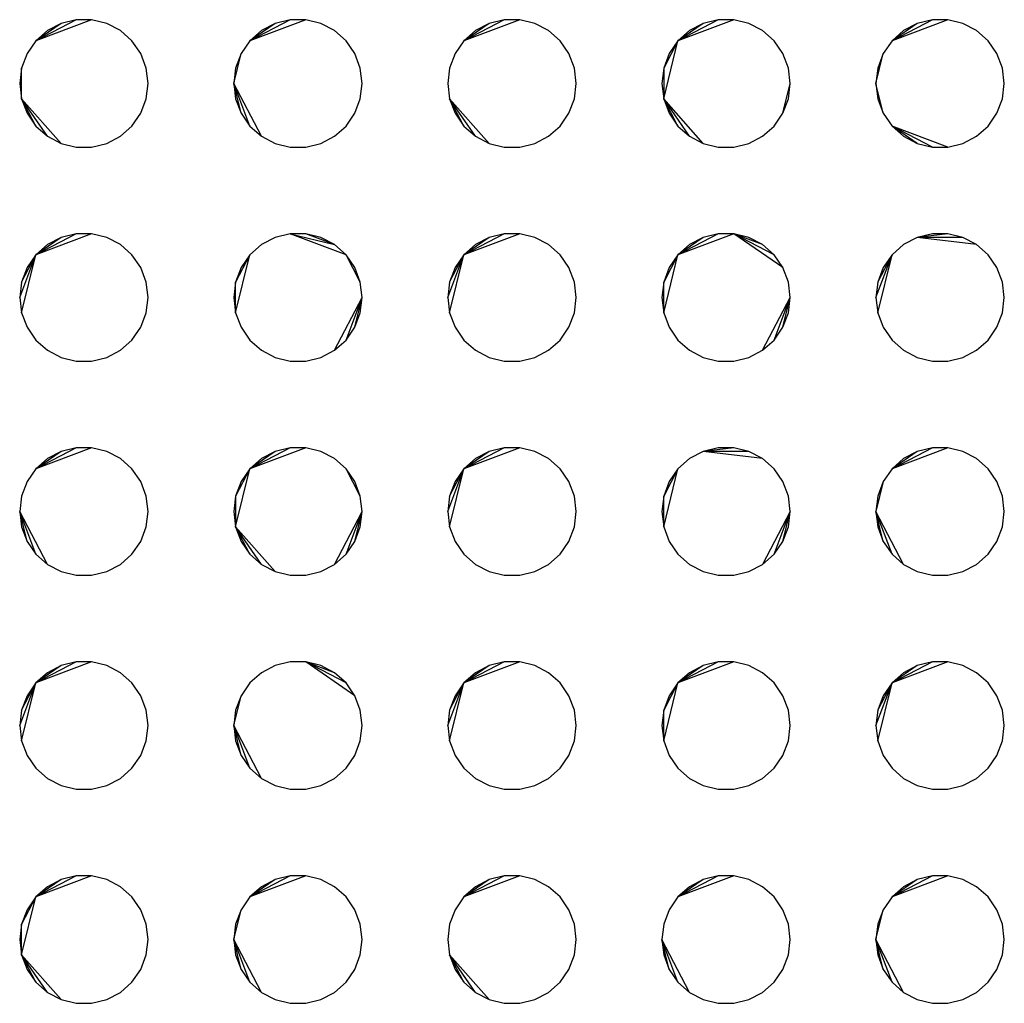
# Model space of a CAD drawing. Extents: x -270 to 272, y -152 to 146.
# Tile 37 of 256: x 71.78 to 76.38, y -50.26 to -45.67. Entities that reach past the tile are written whole.
import ezdxf

# ---------------------------------------------------------------- set-up
doc = ezdxf.new("R2010")
doc.units = 0
doc.layers.get('0').update_dxf_attribs({"linetype": 'CONTINUOUS'})

msp = doc.modelspace()

# ---------------------------------------------------------------- linework, layer by layer
for p, q in [((72.1137, -45.6672), (71.853, -45.7661)), ((72.0414, -45.6672), (71.853, -45.7661)), ((72.0414, -45.6672), (71.9711, -45.6845)), ((72.1137, -45.6672), (72.0414, -45.6672)), ((72.1839, -45.6845), (72.1137, -45.6672)), ((73.1137, -45.6672), (72.853, -45.7661)), ((73.0414, -45.6672), (72.853, -45.7661)), ((73.0414, -45.6672), (72.9711, -45.6845)), ((73.1137, -45.6672), (73.0414, -45.6672)), ((73.1839, -45.6845), (73.1137, -45.6672)), ((74.1137, -45.6672), (73.853, -45.7661)), ((74.0414, -45.6672), (73.853, -45.7661)), ((74.0414, -45.6672), (73.9711, -45.6845)), ((74.1137, -45.6672), (74.0414, -45.6672)), ((74.1839, -45.6845), (74.1137, -45.6672)), ((75.1137, -45.6672), (74.853, -45.7661)), ((75.0414, -45.6672), (74.853, -45.7661)), ((75.0414, -45.6672), (74.9711, -45.6845)), ((75.1137, -45.6672), (75.0414, -45.6672)), ((75.1839, -45.6845), (75.1137, -45.6672)), ((76.1137, -45.6672), (75.853, -45.7661)), ((76.0414, -45.6672), (75.853, -45.7661)), ((76.0414, -45.6672), (75.9711, -45.6845)), ((76.1137, -45.6672), (76.0414, -45.6672)), ((76.1839, -45.6845), (76.1137, -45.6672)), ((71.9711, -45.6845), (71.853, -45.7661)), ((71.9071, -45.7182), (71.853, -45.7661)), ((71.9711, -45.6845), (71.9071, -45.7182)), ((72.2479, -45.7182), (72.1839, -45.6845)), ((72.3021, -45.7661), (72.2479, -45.7182)), ((72.9711, -45.6845), (72.853, -45.7661)), ((72.9071, -45.7182), (72.853, -45.7661)), ((72.9711, -45.6845), (72.9071, -45.7182)), ((73.2479, -45.7182), (73.1839, -45.6845)), ((73.3021, -45.7661), (73.2479, -45.7182)), ((73.9711, -45.6845), (73.853, -45.7661)), ((73.9071, -45.7182), (73.853, -45.7661)), ((73.9711, -45.6845), (73.9071, -45.7182)), ((74.2479, -45.7182), (74.1839, -45.6845)), ((74.3021, -45.7661), (74.2479, -45.7182)), ((74.9711, -45.6845), (74.853, -45.7661)), ((74.9071, -45.7182), (74.853, -45.7661)), ((74.9711, -45.6845), (74.9071, -45.7182)), ((75.2479, -45.7182), (75.1839, -45.6845)), ((75.3021, -45.7661), (75.2479, -45.7182)), ((75.9711, -45.6845), (75.853, -45.7661)), ((75.9071, -45.7182), (75.853, -45.7661)), ((75.9711, -45.6845), (75.9071, -45.7182)), ((76.2479, -45.7182), (76.1839, -45.6845)), ((76.3021, -45.7661), (76.2479, -45.7182)), ((71.853, -45.7661), (71.8119, -45.8256)), ((72.3431, -45.8256), (72.3021, -45.7661)), ((72.853, -45.7661), (72.8119, -45.8256)), ((73.3431, -45.8256), (73.3021, -45.7661)), ((73.853, -45.7661), (73.8119, -45.8256)), ((74.3431, -45.8256), (74.3021, -45.7661)), ((74.7862, -46.0368), (74.853, -45.7661)), ((74.853, -45.7661), (74.7862, -45.8933)), ((74.853, -45.7661), (74.8119, -45.8256)), ((75.3431, -45.8256), (75.3021, -45.7661)), ((75.853, -45.7661), (75.8119, -45.8256)), ((76.3431, -45.8256), (76.3021, -45.7661)), ((71.8119, -45.8256), (71.7862, -45.8933)), ((72.3688, -45.8933), (72.3431, -45.8256)), ((72.7775, -45.9651), (72.8119, -45.8256)), ((72.8119, -45.8256), (72.7862, -45.8933)), ((73.3688, -45.8933), (73.3431, -45.8256)), ((73.8119, -45.8256), (73.7862, -45.8933)), ((74.3688, -45.8933), (74.3431, -45.8256)), ((74.8119, -45.8256), (74.7862, -45.8933)), ((75.3688, -45.8933), (75.3431, -45.8256)), ((75.7775, -45.9651), (75.8119, -45.8256)), ((75.8119, -45.8256), (75.7862, -45.8933)), ((76.3688, -45.8933), (76.3431, -45.8256)), ((71.7862, -45.8933), (71.7775, -45.9651)), ((71.7862, -46.0368), (71.7862, -45.8933)), ((72.3775, -45.9651), (72.3688, -45.8933)), ((72.7862, -45.8933), (72.7775, -45.9651)), ((73.3775, -45.9651), (73.3688, -45.8933)), ((73.7862, -45.8933), (73.7775, -45.9651)), ((74.3775, -45.9651), (74.3688, -45.8933)), ((74.7862, -45.8933), (74.7775, -45.9651)), ((74.7862, -45.8933), (74.7862, -46.0368)), ((75.3775, -45.9651), (75.3688, -45.8933)), ((75.7862, -45.8933), (75.7775, -45.9651)), ((76.3775, -45.9651), (76.3688, -45.8933)), ((71.7775, -45.9651), (71.7862, -46.0368)), ((72.3688, -46.0368), (72.3775, -45.9651)), ((72.7775, -45.9651), (72.7862, -46.0368)), ((72.9071, -46.2119), (72.7775, -45.9651)), ((72.853, -46.164), (72.7775, -45.9651)), ((72.8119, -46.1045), (72.7775, -45.9651)), ((73.3688, -46.0368), (73.3775, -45.9651)), ((73.7775, -45.9651), (73.7862, -46.0368)), ((74.3688, -46.0368), (74.3775, -45.9651)), ((74.7775, -45.9651), (74.7862, -46.0368)), ((75.3431, -46.1045), (75.3775, -45.9651)), ((75.3688, -46.0368), (75.3775, -45.9651)), ((75.7775, -45.9651), (75.7862, -46.0368)), ((75.8119, -46.1045), (75.7775, -45.9651)), ((76.3688, -46.0368), (76.3775, -45.9651)), ((71.7862, -46.0368), (71.8119, -46.1045)), ((71.9711, -46.2456), (71.7862, -46.0368)), ((71.9071, -46.2119), (71.7862, -46.0368)), ((71.853, -46.164), (71.7862, -46.0368)), ((72.3431, -46.1045), (72.3688, -46.0368)), ((72.7862, -46.0368), (72.8119, -46.1045)), ((73.3431, -46.1045), (73.3688, -46.0368)), ((73.7862, -46.0368), (73.8119, -46.1045)), ((73.9711, -46.2456), (73.7862, -46.0368)), ((73.9071, -46.2119), (73.7862, -46.0368)), ((73.853, -46.164), (73.7862, -46.0368)), ((74.3431, -46.1045), (74.3688, -46.0368)), ((74.7862, -46.0368), (74.8119, -46.1045)), ((74.9711, -46.2456), (74.7862, -46.0368)), ((74.9071, -46.2119), (74.7862, -46.0368)), ((74.853, -46.164), (74.7862, -46.0368)), ((75.3431, -46.1045), (75.3688, -46.0368)), ((75.7862, -46.0368), (75.8119, -46.1045)), ((76.3431, -46.1045), (76.3688, -46.0368)), ((71.8119, -46.1045), (71.853, -46.164)), ((72.3021, -46.164), (72.3431, -46.1045)), ((72.8119, -46.1045), (72.853, -46.164)), ((73.3021, -46.164), (73.3431, -46.1045)), ((73.8119, -46.1045), (73.853, -46.164)), ((74.3021, -46.164), (74.3431, -46.1045)), ((74.8119, -46.1045), (74.853, -46.164)), ((75.3021, -46.164), (75.3431, -46.1045)), ((75.8119, -46.1045), (75.853, -46.164)), ((76.3021, -46.164), (76.3431, -46.1045)), ((71.853, -46.164), (71.9071, -46.2119)), ((72.2479, -46.2119), (72.3021, -46.164)), ((72.853, -46.164), (72.9071, -46.2119)), ((73.2479, -46.2119), (73.3021, -46.164)), ((73.853, -46.164), (73.9071, -46.2119)), ((74.2479, -46.2119), (74.3021, -46.164)), ((74.853, -46.164), (74.9071, -46.2119)), ((75.2479, -46.2119), (75.3021, -46.164)), ((75.853, -46.164), (75.9071, -46.2119)), ((76.1137, -46.2629), (75.853, -46.164)), ((76.0414, -46.2629), (75.853, -46.164)), ((75.9711, -46.2456), (75.853, -46.164)), ((76.2479, -46.2119), (76.3021, -46.164)), ((71.9071, -46.2119), (71.9711, -46.2456)), ((72.1839, -46.2456), (72.2479, -46.2119)), ((72.9071, -46.2119), (72.9711, -46.2456)), ((73.1839, -46.2456), (73.2479, -46.2119)), ((73.9071, -46.2119), (73.9711, -46.2456)), ((74.1839, -46.2456), (74.2479, -46.2119)), ((74.9071, -46.2119), (74.9711, -46.2456)), ((75.1839, -46.2456), (75.2479, -46.2119)), ((75.9071, -46.2119), (75.9711, -46.2456)), ((76.1839, -46.2456), (76.2479, -46.2119)), ((71.9711, -46.2456), (72.0414, -46.2629)), ((72.0414, -46.2629), (72.1137, -46.2629)), ((72.1137, -46.2629), (72.1839, -46.2456)), ((72.9711, -46.2456), (73.0414, -46.2629)), ((73.0414, -46.2629), (73.1137, -46.2629)), ((73.1137, -46.2629), (73.1839, -46.2456)), ((73.9711, -46.2456), (74.0414, -46.2629)), ((74.0414, -46.2629), (74.1137, -46.2629)), ((74.1137, -46.2629), (74.1839, -46.2456)), ((74.9711, -46.2456), (75.0414, -46.2629)), ((75.0414, -46.2629), (75.1137, -46.2629)), ((75.1137, -46.2629), (75.1839, -46.2456)), ((75.9711, -46.2456), (76.0414, -46.2629)), ((76.0414, -46.2629), (76.1137, -46.2629)), ((76.1137, -46.2629), (76.1839, -46.2456)), ((72.1137, -46.6672), (71.853, -46.7661)), ((72.0414, -46.6672), (71.853, -46.7661)), ((71.9711, -46.6845), (71.853, -46.7661)), ((71.9711, -46.6845), (71.9071, -46.7182)), ((72.0414, -46.6672), (71.9711, -46.6845)), ((72.1137, -46.6672), (72.0414, -46.6672)), ((72.1839, -46.6845), (72.1137, -46.6672)), ((72.2479, -46.7182), (72.1839, -46.6845)), ((72.9711, -46.6845), (72.9071, -46.7182)), ((73.0414, -46.6672), (72.9711, -46.6845)), ((73.1137, -46.6672), (73.0414, -46.6672)), ((73.3021, -46.7661), (73.0414, -46.6672)), ((73.0414, -46.6672), (73.2479, -46.7182)), ((73.1839, -46.6845), (73.1137, -46.6672)), ((73.2479, -46.7182), (73.1137, -46.6672)), ((73.2479, -46.7182), (73.1839, -46.6845)), ((74.1137, -46.6672), (73.853, -46.7661)), ((74.0414, -46.6672), (73.853, -46.7661)), ((73.9711, -46.6845), (73.853, -46.7661)), ((73.9711, -46.6845), (73.9071, -46.7182)), ((74.0414, -46.6672), (73.9711, -46.6845)), ((74.1137, -46.6672), (74.0414, -46.6672)), ((74.1839, -46.6845), (74.1137, -46.6672)), ((74.2479, -46.7182), (74.1839, -46.6845)), ((75.1137, -46.6672), (74.853, -46.7661)), ((75.0414, -46.6672), (74.853, -46.7661)), ((74.9711, -46.6845), (74.853, -46.7661)), ((74.9711, -46.6845), (74.9071, -46.7182)), ((75.0414, -46.6672), (74.9711, -46.6845)), ((75.1137, -46.6672), (75.0414, -46.6672)), ((75.1839, -46.6845), (75.1137, -46.6672)), ((75.3431, -46.8256), (75.1137, -46.6672)), ((75.2479, -46.7182), (75.1137, -46.6672)), ((75.3021, -46.7661), (75.1137, -46.6672)), ((75.2479, -46.7182), (75.1839, -46.6845)), ((75.9711, -46.6845), (75.9071, -46.7182)), ((76.0414, -46.6672), (75.9711, -46.6845)), ((76.1137, -46.6672), (75.9711, -46.6845)), ((76.2479, -46.7182), (75.9711, -46.6845)), ((76.1839, -46.6845), (75.9711, -46.6845)), ((76.1137, -46.6672), (76.0414, -46.6672)), ((76.1839, -46.6845), (76.1137, -46.6672)), ((76.2479, -46.7182), (76.1839, -46.6845)), ((71.9071, -46.7182), (71.853, -46.7661)), ((72.3021, -46.7661), (72.2479, -46.7182)), ((72.9071, -46.7182), (72.853, -46.7661)), ((73.3021, -46.7661), (73.2479, -46.7182)), ((73.9071, -46.7182), (73.853, -46.7661)), ((74.3021, -46.7661), (74.2479, -46.7182)), ((74.9071, -46.7182), (74.853, -46.7661)), ((75.3021, -46.7661), (75.2479, -46.7182)), ((75.9071, -46.7182), (75.853, -46.7661)), ((76.3021, -46.7661), (76.2479, -46.7182)), ((71.7775, -46.9651), (71.853, -46.7661)), ((71.7862, -47.0368), (71.853, -46.7661)), ((71.7862, -46.8933), (71.853, -46.7661)), ((71.853, -46.7661), (71.8119, -46.8256)), ((72.3431, -46.8256), (72.3021, -46.7661)), ((72.7862, -47.0368), (72.853, -46.7661)), ((72.853, -46.7661), (72.7862, -46.8933)), ((72.853, -46.7661), (72.8119, -46.8256)), ((73.3431, -46.8256), (73.3021, -46.7661)), ((73.3688, -46.8933), (73.3021, -46.7661)), ((73.7775, -46.9651), (73.853, -46.7661)), ((73.7862, -47.0368), (73.853, -46.7661)), ((73.7862, -46.8933), (73.853, -46.7661)), ((73.853, -46.7661), (73.8119, -46.8256)), ((74.3431, -46.8256), (74.3021, -46.7661)), ((74.7862, -47.0368), (74.853, -46.7661)), ((74.853, -46.7661), (74.7862, -46.8933)), ((74.853, -46.7661), (74.8119, -46.8256)), ((75.3431, -46.8256), (75.3021, -46.7661)), ((75.7775, -46.9651), (75.853, -46.7661)), ((75.7862, -47.0368), (75.853, -46.7661)), ((75.7862, -46.8933), (75.853, -46.7661)), ((75.853, -46.7661), (75.8119, -46.8256)), ((76.3431, -46.8256), (76.3021, -46.7661)), ((71.8119, -46.8256), (71.7862, -46.8933)), ((72.3688, -46.8933), (72.3431, -46.8256)), ((72.8119, -46.8256), (72.7862, -46.8933)), ((73.3688, -46.8933), (73.3431, -46.8256)), ((73.8119, -46.8256), (73.7862, -46.8933)), ((74.3688, -46.8933), (74.3431, -46.8256)), ((74.8119, -46.8256), (74.7862, -46.8933)), ((75.3688, -46.8933), (75.3431, -46.8256)), ((75.8119, -46.8256), (75.7862, -46.8933)), ((76.3688, -46.8933), (76.3431, -46.8256)), ((71.7862, -46.8933), (71.7775, -46.9651)), ((72.3775, -46.9651), (72.3688, -46.8933)), ((72.7862, -46.8933), (72.7775, -46.9651)), ((72.7862, -47.0368), (72.7862, -46.8933)), ((73.3775, -46.9651), (73.3688, -46.8933)), ((73.7862, -46.8933), (73.7775, -46.9651)), ((74.3775, -46.9651), (74.3688, -46.8933)), ((74.7862, -46.8933), (74.7775, -46.9651)), ((74.7862, -47.0368), (74.7862, -46.8933)), ((75.3775, -46.9651), (75.3688, -46.8933)), ((75.7862, -46.8933), (75.7775, -46.9651)), ((76.3775, -46.9651), (76.3688, -46.8933)), ((71.7775, -46.9651), (71.7862, -47.0368)), ((72.3688, -47.0368), (72.3775, -46.9651)), ((72.7775, -46.9651), (72.7862, -47.0368)), ((73.2479, -47.2119), (73.3775, -46.9651)), ((73.3021, -47.164), (73.3775, -46.9651)), ((73.3431, -47.1045), (73.3775, -46.9651)), ((73.3688, -47.0368), (73.3775, -46.9651)), ((73.7775, -46.9651), (73.7862, -47.0368)), ((74.3688, -47.0368), (74.3775, -46.9651)), ((74.7775, -46.9651), (74.7862, -47.0368)), ((75.2479, -47.2119), (75.3775, -46.9651)), ((75.3021, -47.164), (75.3775, -46.9651)), ((75.3431, -47.1045), (75.3775, -46.9651)), ((75.3688, -47.0368), (75.3775, -46.9651)), ((75.7775, -46.9651), (75.7862, -47.0368)), ((76.3688, -47.0368), (76.3775, -46.9651)), ((71.7862, -47.0368), (71.8119, -47.1045)), ((72.3431, -47.1045), (72.3688, -47.0368)), ((72.7862, -47.0368), (72.8119, -47.1045)), ((73.3431, -47.1045), (73.3688, -47.0368)), ((73.7862, -47.0368), (73.8119, -47.1045)), ((74.3431, -47.1045), (74.3688, -47.0368)), ((74.7862, -47.0368), (74.8119, -47.1045)), ((75.3431, -47.1045), (75.3688, -47.0368)), ((75.7862, -47.0368), (75.8119, -47.1045)), ((76.3431, -47.1045), (76.3688, -47.0368)), ((71.8119, -47.1045), (71.853, -47.164)), ((72.3021, -47.164), (72.3431, -47.1045)), ((72.8119, -47.1045), (72.853, -47.164)), ((73.3021, -47.164), (73.3431, -47.1045)), ((73.8119, -47.1045), (73.853, -47.164)), ((74.3021, -47.164), (74.3431, -47.1045)), ((74.8119, -47.1045), (74.853, -47.164)), ((75.3021, -47.164), (75.3431, -47.1045)), ((75.8119, -47.1045), (75.853, -47.164)), ((76.3021, -47.164), (76.3431, -47.1045)), ((71.853, -47.164), (71.9071, -47.2119)), ((72.2479, -47.2119), (72.3021, -47.164)), ((72.853, -47.164), (72.9071, -47.2119)), ((73.2479, -47.2119), (73.3021, -47.164)), ((73.853, -47.164), (73.9071, -47.2119)), ((74.2479, -47.2119), (74.3021, -47.164)), ((74.853, -47.164), (74.9071, -47.2119)), ((75.2479, -47.2119), (75.3021, -47.164)), ((75.853, -47.164), (75.9071, -47.2119)), ((76.2479, -47.2119), (76.3021, -47.164)), ((71.9071, -47.2119), (71.9711, -47.2456)), ((72.1839, -47.2456), (72.2479, -47.2119)), ((72.9071, -47.2119), (72.9711, -47.2456)), ((73.1839, -47.2456), (73.2479, -47.2119)), ((73.9071, -47.2119), (73.9711, -47.2456)), ((74.1839, -47.2456), (74.2479, -47.2119)), ((74.9071, -47.2119), (74.9711, -47.2456)), ((75.1839, -47.2456), (75.2479, -47.2119)), ((75.9071, -47.2119), (75.9711, -47.2456)), ((76.1839, -47.2456), (76.2479, -47.2119)), ((71.9711, -47.2456), (72.0414, -47.2629)), ((72.0414, -47.2629), (72.1137, -47.2629)), ((72.1137, -47.2629), (72.1839, -47.2456)), ((72.9711, -47.2456), (73.0414, -47.2629)), ((73.0414, -47.2629), (73.1137, -47.2629)), ((73.1137, -47.2629), (73.1839, -47.2456)), ((73.9711, -47.2456), (74.0414, -47.2629)), ((74.0414, -47.2629), (74.1137, -47.2629)), ((74.1137, -47.2629), (74.1839, -47.2456)), ((74.9711, -47.2456), (75.0414, -47.2629)), ((75.0414, -47.2629), (75.1137, -47.2629)), ((75.1137, -47.2629), (75.1839, -47.2456)), ((75.9711, -47.2456), (76.0414, -47.2629)), ((76.0414, -47.2629), (76.1137, -47.2629)), ((76.1137, -47.2629), (76.1839, -47.2456)), ((72.1137, -47.6672), (71.853, -47.7661)), ((72.0414, -47.6672), (71.853, -47.7661)), ((71.9711, -47.6845), (71.853, -47.7661)), ((71.9711, -47.6845), (71.9071, -47.7182)), ((72.0414, -47.6672), (71.9711, -47.6845)), ((72.1137, -47.6672), (72.0414, -47.6672)), ((72.1839, -47.6845), (72.1137, -47.6672)), ((72.2479, -47.7182), (72.1839, -47.6845)), ((73.1137, -47.6672), (72.853, -47.7661)), ((73.0414, -47.6672), (72.853, -47.7661)), ((72.9711, -47.6845), (72.853, -47.7661)), ((72.9711, -47.6845), (72.9071, -47.7182)), ((73.0414, -47.6672), (72.9711, -47.6845)), ((73.1137, -47.6672), (73.0414, -47.6672)), ((73.1839, -47.6845), (73.1137, -47.6672)), ((73.2479, -47.7182), (73.1839, -47.6845)), ((74.1137, -47.6672), (73.853, -47.7661)), ((74.0414, -47.6672), (73.853, -47.7661)), ((73.9711, -47.6845), (73.853, -47.7661)), ((73.9711, -47.6845), (73.9071, -47.7182)), ((74.0414, -47.6672), (73.9711, -47.6845)), ((74.1137, -47.6672), (74.0414, -47.6672)), ((74.1839, -47.6845), (74.1137, -47.6672)), ((74.2479, -47.7182), (74.1839, -47.6845)), ((74.9711, -47.6845), (74.9071, -47.7182)), ((75.0414, -47.6672), (74.9711, -47.6845)), ((75.1137, -47.6672), (74.9711, -47.6845)), ((75.2479, -47.7182), (74.9711, -47.6845)), ((75.1839, -47.6845), (74.9711, -47.6845)), ((75.1137, -47.6672), (75.0414, -47.6672)), ((75.1839, -47.6845), (75.1137, -47.6672)), ((75.2479, -47.7182), (75.1839, -47.6845)), ((76.1137, -47.6672), (75.853, -47.7661)), ((76.0414, -47.6672), (75.853, -47.7661)), ((75.9711, -47.6845), (75.853, -47.7661)), ((75.9711, -47.6845), (75.9071, -47.7182)), ((76.0414, -47.6672), (75.9711, -47.6845)), ((76.1137, -47.6672), (76.0414, -47.6672)), ((76.1839, -47.6845), (76.1137, -47.6672)), ((76.2479, -47.7182), (76.1839, -47.6845)), ((71.9071, -47.7182), (71.853, -47.7661)), ((72.3021, -47.7661), (72.2479, -47.7182)), ((72.9071, -47.7182), (72.853, -47.7661)), ((73.3021, -47.7661), (73.2479, -47.7182)), ((73.9071, -47.7182), (73.853, -47.7661)), ((74.3021, -47.7661), (74.2479, -47.7182)), ((74.9071, -47.7182), (74.853, -47.7661)), ((75.3021, -47.7661), (75.2479, -47.7182)), ((75.9071, -47.7182), (75.853, -47.7661)), ((76.3021, -47.7661), (76.2479, -47.7182)), ((71.853, -47.7661), (71.8119, -47.8256)), ((72.3431, -47.8256), (72.3021, -47.7661)), ((72.7862, -48.0368), (72.853, -47.7661)), ((72.853, -47.7661), (72.7862, -47.8933)), ((72.853, -47.7661), (72.8119, -47.8256)), ((73.3431, -47.8256), (73.3021, -47.7661)), ((73.3688, -47.8933), (73.3021, -47.7661)), ((73.7775, -47.9651), (73.853, -47.7661)), ((73.7862, -48.0368), (73.853, -47.7661)), ((73.7862, -47.8933), (73.853, -47.7661)), ((73.853, -47.7661), (73.8119, -47.8256)), ((74.3431, -47.8256), (74.3021, -47.7661)), ((74.7862, -48.0368), (74.853, -47.7661)), ((74.853, -47.7661), (74.7862, -47.8933)), ((74.853, -47.7661), (74.8119, -47.8256)), ((75.3431, -47.8256), (75.3021, -47.7661)), ((75.853, -47.7661), (75.8119, -47.8256)), ((76.3431, -47.8256), (76.3021, -47.7661)), ((71.8119, -47.8256), (71.7862, -47.8933)), ((72.3688, -47.8933), (72.3431, -47.8256)), ((72.8119, -47.8256), (72.7862, -47.8933)), ((73.3688, -47.8933), (73.3431, -47.8256)), ((73.8119, -47.8256), (73.7862, -47.8933)), ((74.3688, -47.8933), (74.3431, -47.8256)), ((74.8119, -47.8256), (74.7862, -47.8933)), ((75.3688, -47.8933), (75.3431, -47.8256)), ((75.8119, -47.8256), (75.7775, -47.9651)), ((75.8119, -47.8256), (75.7862, -47.8933)), ((76.3688, -47.8933), (76.3431, -47.8256)), ((71.7862, -47.8933), (71.7775, -47.9651)), ((72.3775, -47.9651), (72.3688, -47.8933)), ((72.7862, -47.8933), (72.7775, -47.9651)), ((72.7862, -47.8933), (72.7862, -48.0368)), ((73.3775, -47.9651), (73.3688, -47.8933)), ((73.7862, -47.8933), (73.7775, -47.9651)), ((74.3775, -47.9651), (74.3688, -47.8933)), ((74.7862, -47.8933), (74.7775, -47.9651)), ((74.7862, -48.0368), (74.7862, -47.8933)), ((75.3775, -47.9651), (75.3688, -47.8933)), ((75.7862, -47.8933), (75.7775, -47.9651)), ((76.3775, -47.9651), (76.3688, -47.8933)), ((71.7775, -47.9651), (71.7862, -48.0368)), ((71.9071, -48.2119), (71.7775, -47.9651)), ((71.853, -48.164), (71.7775, -47.9651)), ((71.8119, -48.1045), (71.7775, -47.9651)), ((72.3688, -48.0368), (72.3775, -47.9651)), ((72.7775, -47.9651), (72.7862, -48.0368)), ((73.2479, -48.2119), (73.3775, -47.9651)), ((73.3021, -48.164), (73.3775, -47.9651)), ((73.3431, -48.1045), (73.3775, -47.9651)), ((73.3688, -48.0368), (73.3775, -47.9651)), ((73.7775, -47.9651), (73.7862, -48.0368)), ((74.3688, -48.0368), (74.3775, -47.9651)), ((74.7775, -47.9651), (74.7862, -48.0368)), ((75.3775, -47.9651), (75.2479, -48.2119)), ((75.3021, -48.164), (75.3775, -47.9651)), ((75.3431, -48.1045), (75.3775, -47.9651)), ((75.3688, -48.0368), (75.3775, -47.9651)), ((75.7775, -47.9651), (75.7862, -48.0368)), ((75.9071, -48.2119), (75.7775, -47.9651)), ((75.853, -48.164), (75.7775, -47.9651)), ((75.8119, -48.1045), (75.7775, -47.9651)), ((76.3688, -48.0368), (76.3775, -47.9651)), ((71.7862, -48.0368), (71.8119, -48.1045)), ((72.3431, -48.1045), (72.3688, -48.0368)), ((72.7862, -48.0368), (72.8119, -48.1045)), ((72.9711, -48.2456), (72.7862, -48.0368)), ((72.9071, -48.2119), (72.7862, -48.0368)), ((72.853, -48.164), (72.7862, -48.0368)), ((73.3431, -48.1045), (73.3688, -48.0368)), ((73.7862, -48.0368), (73.8119, -48.1045)), ((74.3431, -48.1045), (74.3688, -48.0368)), ((74.7862, -48.0368), (74.8119, -48.1045)), ((75.3431, -48.1045), (75.3688, -48.0368)), ((75.7862, -48.0368), (75.8119, -48.1045)), ((76.3431, -48.1045), (76.3688, -48.0368)), ((71.8119, -48.1045), (71.853, -48.164)), ((72.3021, -48.164), (72.3431, -48.1045)), ((72.8119, -48.1045), (72.853, -48.164)), ((73.3021, -48.164), (73.3431, -48.1045)), ((73.8119, -48.1045), (73.853, -48.164)), ((74.3021, -48.164), (74.3431, -48.1045)), ((74.8119, -48.1045), (74.853, -48.164)), ((75.3021, -48.164), (75.3431, -48.1045)), ((75.8119, -48.1045), (75.853, -48.164)), ((76.3021, -48.164), (76.3431, -48.1045)), ((71.853, -48.164), (71.9071, -48.2119)), ((72.2479, -48.2119), (72.3021, -48.164)), ((72.853, -48.164), (72.9071, -48.2119)), ((73.2479, -48.2119), (73.3021, -48.164)), ((73.853, -48.164), (73.9071, -48.2119)), ((74.2479, -48.2119), (74.3021, -48.164)), ((74.853, -48.164), (74.9071, -48.2119)), ((75.2479, -48.2119), (75.3021, -48.164)), ((75.853, -48.164), (75.9071, -48.2119)), ((76.2479, -48.2119), (76.3021, -48.164)), ((71.9071, -48.2119), (71.9711, -48.2456)), ((71.9711, -48.2456), (72.0414, -48.2629)), ((72.1137, -48.2629), (72.1839, -48.2456)), ((72.1839, -48.2456), (72.2479, -48.2119)), ((72.9071, -48.2119), (72.9711, -48.2456)), ((72.9711, -48.2456), (73.0414, -48.2629)), ((73.1137, -48.2629), (73.1839, -48.2456)), ((73.1839, -48.2456), (73.2479, -48.2119)), ((73.9071, -48.2119), (73.9711, -48.2456)), ((73.9711, -48.2456), (74.0414, -48.2629)), ((74.1137, -48.2629), (74.1839, -48.2456)), ((74.1839, -48.2456), (74.2479, -48.2119)), ((74.9071, -48.2119), (74.9711, -48.2456)), ((74.9711, -48.2456), (75.0414, -48.2629)), ((75.1137, -48.2629), (75.1839, -48.2456)), ((75.1839, -48.2456), (75.2479, -48.2119)), ((75.9071, -48.2119), (75.9711, -48.2456)), ((75.9711, -48.2456), (76.0414, -48.2629)), ((76.1137, -48.2629), (76.1839, -48.2456)), ((76.1839, -48.2456), (76.2479, -48.2119)), ((72.0414, -48.2629), (72.1137, -48.2629)), ((73.0414, -48.2629), (73.1137, -48.2629)), ((74.0414, -48.2629), (74.1137, -48.2629)), ((75.0414, -48.2629), (75.1137, -48.2629)), ((76.0414, -48.2629), (76.1137, -48.2629)), ((72.1137, -48.6672), (71.853, -48.7661)), ((72.0414, -48.6672), (71.853, -48.7661)), ((72.0414, -48.6672), (71.9711, -48.6845)), ((72.1137, -48.6672), (72.0414, -48.6672)), ((72.1839, -48.6845), (72.1137, -48.6672)), ((73.0414, -48.6672), (72.9711, -48.6845)), ((73.1137, -48.6672), (73.0414, -48.6672)), ((73.1839, -48.6845), (73.1137, -48.6672)), ((73.3431, -48.8256), (73.1137, -48.6672)), ((73.2479, -48.7182), (73.1137, -48.6672)), ((73.3021, -48.7661), (73.1137, -48.6672)), ((74.1137, -48.6672), (73.853, -48.7661)), ((74.0414, -48.6672), (73.853, -48.7661)), ((74.0414, -48.6672), (73.9711, -48.6845)), ((74.1137, -48.6672), (74.0414, -48.6672)), ((74.1839, -48.6845), (74.1137, -48.6672)), ((75.1137, -48.6672), (74.853, -48.7661)), ((75.0414, -48.6672), (74.853, -48.7661)), ((75.0414, -48.6672), (74.9711, -48.6845)), ((75.1137, -48.6672), (75.0414, -48.6672)), ((75.1839, -48.6845), (75.1137, -48.6672)), ((76.1137, -48.6672), (75.853, -48.7661)), ((76.0414, -48.6672), (75.853, -48.7661)), ((76.0414, -48.6672), (75.9711, -48.6845)), ((76.1137, -48.6672), (76.0414, -48.6672)), ((76.1839, -48.6845), (76.1137, -48.6672)), ((71.9711, -48.6845), (71.853, -48.7661)), ((71.9711, -48.6845), (71.9071, -48.7182)), ((72.2479, -48.7182), (72.1839, -48.6845)), ((72.9711, -48.6845), (72.9071, -48.7182)), ((73.2479, -48.7182), (73.1839, -48.6845)), ((73.9711, -48.6845), (73.853, -48.7661)), ((73.9711, -48.6845), (73.9071, -48.7182)), ((74.2479, -48.7182), (74.1839, -48.6845)), ((74.9711, -48.6845), (74.853, -48.7661)), ((74.9711, -48.6845), (74.9071, -48.7182)), ((75.2479, -48.7182), (75.1839, -48.6845)), ((75.9711, -48.6845), (75.853, -48.7661)), ((75.9711, -48.6845), (75.9071, -48.7182)), ((76.2479, -48.7182), (76.1839, -48.6845)), ((71.9071, -48.7182), (71.853, -48.7661)), ((72.3021, -48.7661), (72.2479, -48.7182)), ((72.9071, -48.7182), (72.853, -48.7661)), ((73.3021, -48.7661), (73.2479, -48.7182)), ((73.9071, -48.7182), (73.853, -48.7661)), ((74.3021, -48.7661), (74.2479, -48.7182)), ((74.9071, -48.7182), (74.853, -48.7661)), ((75.3021, -48.7661), (75.2479, -48.7182)), ((75.9071, -48.7182), (75.853, -48.7661)), ((76.3021, -48.7661), (76.2479, -48.7182)), ((71.7775, -48.9651), (71.853, -48.7661)), ((71.7862, -49.0368), (71.853, -48.7661)), ((71.7862, -48.8933), (71.853, -48.7661)), ((71.853, -48.7661), (71.8119, -48.8256)), ((72.3431, -48.8256), (72.3021, -48.7661)), ((72.853, -48.7661), (72.8119, -48.8256)), ((73.3431, -48.8256), (73.3021, -48.7661)), ((73.7775, -48.9651), (73.853, -48.7661)), ((73.7862, -49.0368), (73.853, -48.7661)), ((73.7862, -48.8933), (73.853, -48.7661)), ((73.853, -48.7661), (73.8119, -48.8256)), ((74.3431, -48.8256), (74.3021, -48.7661)), ((74.7862, -49.0368), (74.853, -48.7661)), ((74.853, -48.7661), (74.7862, -48.8933)), ((74.853, -48.7661), (74.8119, -48.8256)), ((75.3431, -48.8256), (75.3021, -48.7661)), ((75.7775, -48.9651), (75.853, -48.7661)), ((75.7862, -49.0368), (75.853, -48.7661)), ((75.7862, -48.8933), (75.853, -48.7661)), ((75.853, -48.7661), (75.8119, -48.8256)), ((76.3431, -48.8256), (76.3021, -48.7661)), ((71.8119, -48.8256), (71.7862, -48.8933)), ((72.3688, -48.8933), (72.3431, -48.8256)), ((72.7775, -48.9651), (72.8119, -48.8256)), ((72.8119, -48.8256), (72.7862, -48.8933)), ((73.3688, -48.8933), (73.3431, -48.8256)), ((73.8119, -48.8256), (73.7862, -48.8933)), ((74.3688, -48.8933), (74.3431, -48.8256)), ((74.8119, -48.8256), (74.7862, -48.8933)), ((75.3688, -48.8933), (75.3431, -48.8256)), ((75.8119, -48.8256), (75.7862, -48.8933)), ((76.3688, -48.8933), (76.3431, -48.8256)), ((71.7862, -48.8933), (71.7775, -48.9651)), ((72.3775, -48.9651), (72.3688, -48.8933)), ((72.7862, -48.8933), (72.7775, -48.9651)), ((73.3775, -48.9651), (73.3688, -48.8933)), ((73.7862, -48.8933), (73.7775, -48.9651)), ((74.3775, -48.9651), (74.3688, -48.8933)), ((74.7862, -48.8933), (74.7775, -48.9651)), ((74.7862, -49.0368), (74.7862, -48.8933)), ((75.3775, -48.9651), (75.3688, -48.8933)), ((75.7862, -48.8933), (75.7775, -48.9651)), ((76.3775, -48.9651), (76.3688, -48.8933)), ((71.7775, -48.9651), (71.7862, -49.0368)), ((72.3688, -49.0368), (72.3775, -48.9651)), ((72.7775, -48.9651), (72.7862, -49.0368)), ((72.9071, -49.2119), (72.7775, -48.9651)), ((72.853, -49.164), (72.7775, -48.9651)), ((72.8119, -49.1045), (72.7775, -48.9651)), ((73.3688, -49.0368), (73.3775, -48.9651)), ((73.7775, -48.9651), (73.7862, -49.0368)), ((74.3688, -49.0368), (74.3775, -48.9651)), ((74.7775, -48.9651), (74.7862, -49.0368)), ((75.3688, -49.0368), (75.3775, -48.9651)), ((75.7775, -48.9651), (75.7862, -49.0368)), ((76.3688, -49.0368), (76.3775, -48.9651)), ((71.7862, -49.0368), (71.8119, -49.1045)), ((72.3431, -49.1045), (72.3688, -49.0368)), ((72.7862, -49.0368), (72.8119, -49.1045)), ((73.3431, -49.1045), (73.3688, -49.0368)), ((73.7862, -49.0368), (73.8119, -49.1045)), ((74.3431, -49.1045), (74.3688, -49.0368)), ((74.7862, -49.0368), (74.8119, -49.1045)), ((75.3431, -49.1045), (75.3688, -49.0368)), ((75.7862, -49.0368), (75.8119, -49.1045)), ((76.3431, -49.1045), (76.3688, -49.0368)), ((71.8119, -49.1045), (71.853, -49.164)), ((72.3021, -49.164), (72.3431, -49.1045)), ((72.8119, -49.1045), (72.853, -49.164)), ((73.3021, -49.164), (73.3431, -49.1045)), ((73.8119, -49.1045), (73.853, -49.164)), ((74.3021, -49.164), (74.3431, -49.1045)), ((74.8119, -49.1045), (74.853, -49.164)), ((75.3021, -49.164), (75.3431, -49.1045)), ((75.8119, -49.1045), (75.853, -49.164)), ((76.3021, -49.164), (76.3431, -49.1045)), ((71.853, -49.164), (71.9071, -49.2119)), ((72.2479, -49.2119), (72.3021, -49.164)), ((72.853, -49.164), (72.9071, -49.2119)), ((73.2479, -49.2119), (73.3021, -49.164)), ((73.853, -49.164), (73.9071, -49.2119)), ((74.2479, -49.2119), (74.3021, -49.164)), ((74.853, -49.164), (74.9071, -49.2119)), ((75.2479, -49.2119), (75.3021, -49.164)), ((75.853, -49.164), (75.9071, -49.2119)), ((76.2479, -49.2119), (76.3021, -49.164)), ((71.9071, -49.2119), (71.9711, -49.2456)), ((72.1839, -49.2456), (72.2479, -49.2119)), ((72.9071, -49.2119), (72.9711, -49.2456)), ((73.1839, -49.2456), (73.2479, -49.2119)), ((73.9071, -49.2119), (73.9711, -49.2456)), ((74.1839, -49.2456), (74.2479, -49.2119)), ((74.9071, -49.2119), (74.9711, -49.2456)), ((75.1839, -49.2456), (75.2479, -49.2119)), ((75.9071, -49.2119), (75.9711, -49.2456)), ((76.1839, -49.2456), (76.2479, -49.2119)), ((71.9711, -49.2456), (72.0414, -49.2629)), ((72.0414, -49.2629), (72.1137, -49.2629)), ((72.1137, -49.2629), (72.1839, -49.2456)), ((72.9711, -49.2456), (73.0414, -49.2629)), ((73.0414, -49.2629), (73.1137, -49.2629)), ((73.1137, -49.2629), (73.1839, -49.2456)), ((73.9711, -49.2456), (74.0414, -49.2629)), ((74.0414, -49.2629), (74.1137, -49.2629)), ((74.1137, -49.2629), (74.1839, -49.2456)), ((74.9711, -49.2456), (75.0414, -49.2629)), ((75.0414, -49.2629), (75.1137, -49.2629)), ((75.1137, -49.2629), (75.1839, -49.2456)), ((75.9711, -49.2456), (76.0414, -49.2629)), ((76.0414, -49.2629), (76.1137, -49.2629)), ((76.1137, -49.2629), (76.1839, -49.2456)), ((72.1137, -49.6672), (71.853, -49.7661)), ((72.0414, -49.6672), (71.853, -49.7661)), ((72.0414, -49.6672), (71.9711, -49.6845)), ((72.1137, -49.6672), (72.0414, -49.6672)), ((72.1839, -49.6845), (72.1137, -49.6672)), ((73.1137, -49.6672), (72.853, -49.7661)), ((73.0414, -49.6672), (72.853, -49.7661)), ((73.0414, -49.6672), (72.9711, -49.6845)), ((73.1137, -49.6672), (73.0414, -49.6672)), ((73.1839, -49.6845), (73.1137, -49.6672)), ((74.1137, -49.6672), (73.853, -49.7661)), ((74.0414, -49.6672), (73.853, -49.7661)), ((74.0414, -49.6672), (73.9711, -49.6845)), ((74.1137, -49.6672), (74.0414, -49.6672)), ((74.1839, -49.6845), (74.1137, -49.6672)), ((75.1137, -49.6672), (74.853, -49.7661)), ((75.0414, -49.6672), (74.853, -49.7661)), ((75.0414, -49.6672), (74.9711, -49.6845)), ((75.1137, -49.6672), (75.0414, -49.6672)), ((75.1839, -49.6845), (75.1137, -49.6672)), ((76.1137, -49.6672), (75.853, -49.7661)), ((76.0414, -49.6672), (75.853, -49.7661)), ((76.0414, -49.6672), (75.9711, -49.6845)), ((76.1137, -49.6672), (76.0414, -49.6672)), ((76.1839, -49.6845), (76.1137, -49.6672)), ((71.9711, -49.6845), (71.853, -49.7661)), ((71.9071, -49.7182), (71.853, -49.7661)), ((71.9711, -49.6845), (71.9071, -49.7182)), ((72.2479, -49.7182), (72.1839, -49.6845)), ((72.3021, -49.7661), (72.2479, -49.7182)), ((72.9711, -49.6845), (72.853, -49.7661)), ((72.9071, -49.7182), (72.853, -49.7661)), ((72.9711, -49.6845), (72.9071, -49.7182)), ((73.2479, -49.7182), (73.1839, -49.6845)), ((73.3021, -49.7661), (73.2479, -49.7182)), ((73.9711, -49.6845), (73.853, -49.7661)), ((73.9071, -49.7182), (73.853, -49.7661)), ((73.9711, -49.6845), (73.9071, -49.7182)), ((74.2479, -49.7182), (74.1839, -49.6845)), ((74.3021, -49.7661), (74.2479, -49.7182)), ((74.9711, -49.6845), (74.853, -49.7661)), ((74.9071, -49.7182), (74.853, -49.7661)), ((74.9711, -49.6845), (74.9071, -49.7182)), ((75.2479, -49.7182), (75.1839, -49.6845)), ((75.3021, -49.7661), (75.2479, -49.7182)), ((75.9711, -49.6845), (75.853, -49.7661)), ((75.9071, -49.7182), (75.853, -49.7661)), ((75.9711, -49.6845), (75.9071, -49.7182)), ((76.2479, -49.7182), (76.1839, -49.6845)), ((76.3021, -49.7661), (76.2479, -49.7182)), ((71.7862, -50.0368), (71.853, -49.7661)), ((71.853, -49.7661), (71.7862, -49.8933)), ((71.853, -49.7661), (71.8119, -49.8256)), ((72.3431, -49.8256), (72.3021, -49.7661)), ((72.853, -49.7661), (72.8119, -49.8256)), ((73.3431, -49.8256), (73.3021, -49.7661)), ((73.853, -49.7661), (73.8119, -49.8256)), ((74.3431, -49.8256), (74.3021, -49.7661)), ((74.853, -49.7661), (74.8119, -49.8256)), ((75.3431, -49.8256), (75.3021, -49.7661)), ((75.853, -49.7661), (75.8119, -49.8256)), ((76.3431, -49.8256), (76.3021, -49.7661)), ((71.8119, -49.8256), (71.7862, -49.8933)), ((72.3688, -49.8933), (72.3431, -49.8256)), ((72.7775, -49.9651), (72.8119, -49.8256)), ((72.8119, -49.8256), (72.7862, -49.8933)), ((73.3688, -49.8933), (73.3431, -49.8256)), ((73.8119, -49.8256), (73.7862, -49.8933)), ((74.3688, -49.8933), (74.3431, -49.8256)), ((74.8119, -49.8256), (74.7862, -49.8933)), ((75.3688, -49.8933), (75.3431, -49.8256)), ((75.7775, -49.9651), (75.8119, -49.8256)), ((75.8119, -49.8256), (75.7862, -49.8933)), ((76.3688, -49.8933), (76.3431, -49.8256)), ((71.7862, -49.8933), (71.7775, -49.9651)), ((71.7862, -50.0368), (71.7862, -49.8933)), ((72.3775, -49.9651), (72.3688, -49.8933)), ((72.7862, -49.8933), (72.7775, -49.9651)), ((73.3775, -49.9651), (73.3688, -49.8933)), ((73.7862, -49.8933), (73.7775, -49.9651)), ((74.3775, -49.9651), (74.3688, -49.8933)), ((74.7862, -49.8933), (74.7775, -49.9651)), ((75.3775, -49.9651), (75.3688, -49.8933)), ((75.7862, -49.8933), (75.7775, -49.9651)), ((76.3775, -49.9651), (76.3688, -49.8933)), ((71.7775, -49.9651), (71.7862, -50.0368)), ((72.3688, -50.0368), (72.3775, -49.9651)), ((72.7775, -49.9651), (72.7862, -50.0368)), ((72.9071, -50.2119), (72.7775, -49.9651)), ((72.853, -50.164), (72.7775, -49.9651)), ((72.8119, -50.1045), (72.7775, -49.9651)), ((73.3688, -50.0368), (73.3775, -49.9651)), ((73.7775, -49.9651), (73.7862, -50.0368)), ((74.3688, -50.0368), (74.3775, -49.9651)), ((74.7775, -49.9651), (74.7862, -50.0368)), ((74.9071, -50.2119), (74.7775, -49.9651)), ((74.853, -50.164), (74.7775, -49.9651)), ((74.8119, -50.1045), (74.7775, -49.9651)), ((75.3688, -50.0368), (75.3775, -49.9651)), ((75.7775, -49.9651), (75.7862, -50.0368)), ((75.9071, -50.2119), (75.7775, -49.9651)), ((75.853, -50.164), (75.7775, -49.9651)), ((75.8119, -50.1045), (75.7775, -49.9651)), ((76.3688, -50.0368), (76.3775, -49.9651)), ((71.7862, -50.0368), (71.8119, -50.1045)), ((71.9711, -50.2456), (71.7862, -50.0368)), ((71.9071, -50.2119), (71.7862, -50.0368)), ((71.853, -50.164), (71.7862, -50.0368)), ((72.3431, -50.1045), (72.3688, -50.0368)), ((72.7862, -50.0368), (72.8119, -50.1045)), ((73.3431, -50.1045), (73.3688, -50.0368)), ((73.7862, -50.0368), (73.8119, -50.1045)), ((73.9711, -50.2456), (73.7862, -50.0368)), ((73.9071, -50.2119), (73.7862, -50.0368)), ((73.853, -50.164), (73.7862, -50.0368)), ((74.3431, -50.1045), (74.3688, -50.0368)), ((74.7862, -50.0368), (74.8119, -50.1045)), ((75.3431, -50.1045), (75.3688, -50.0368)), ((75.7862, -50.0368), (75.8119, -50.1045)), ((76.3431, -50.1045), (76.3688, -50.0368)), ((71.8119, -50.1045), (71.853, -50.164)), ((72.3021, -50.164), (72.3431, -50.1045)), ((72.8119, -50.1045), (72.853, -50.164)), ((73.3021, -50.164), (73.3431, -50.1045)), ((73.8119, -50.1045), (73.853, -50.164)), ((74.3021, -50.164), (74.3431, -50.1045)), ((74.8119, -50.1045), (74.853, -50.164)), ((75.3021, -50.164), (75.3431, -50.1045)), ((75.8119, -50.1045), (75.853, -50.164)), ((76.3021, -50.164), (76.3431, -50.1045)), ((71.853, -50.164), (71.9071, -50.2119)), ((72.2479, -50.2119), (72.3021, -50.164)), ((72.853, -50.164), (72.9071, -50.2119)), ((73.2479, -50.2119), (73.3021, -50.164)), ((73.853, -50.164), (73.9071, -50.2119)), ((74.2479, -50.2119), (74.3021, -50.164)), ((74.853, -50.164), (74.9071, -50.2119)), ((75.2479, -50.2119), (75.3021, -50.164)), ((75.853, -50.164), (75.9071, -50.2119)), ((76.2479, -50.2119), (76.3021, -50.164)), ((71.9071, -50.2119), (71.9711, -50.2456)), ((72.1839, -50.2456), (72.2479, -50.2119)), ((72.9071, -50.2119), (72.9711, -50.2456)), ((73.1839, -50.2456), (73.2479, -50.2119)), ((73.9071, -50.2119), (73.9711, -50.2456)), ((74.1839, -50.2456), (74.2479, -50.2119)), ((74.9071, -50.2119), (74.9711, -50.2456)), ((75.1839, -50.2456), (75.2479, -50.2119)), ((75.9071, -50.2119), (75.9711, -50.2456)), ((76.1839, -50.2456), (76.2479, -50.2119)), ((71.9711, -50.2456), (72.0414, -50.2629)), ((72.0414, -50.2629), (72.1137, -50.2629)), ((72.1137, -50.2629), (72.1839, -50.2456)), ((72.9711, -50.2456), (73.0414, -50.2629)), ((73.0414, -50.2629), (73.1137, -50.2629)), ((73.1137, -50.2629), (73.1839, -50.2456)), ((73.9711, -50.2456), (74.0414, -50.2629)), ((74.0414, -50.2629), (74.1137, -50.2629)), ((74.1137, -50.2629), (74.1839, -50.2456)), ((74.9711, -50.2456), (75.0414, -50.2629)), ((75.0414, -50.2629), (75.1137, -50.2629)), ((75.1137, -50.2629), (75.1839, -50.2456)), ((75.9711, -50.2456), (76.0414, -50.2629)), ((76.0414, -50.2629), (76.1137, -50.2629)), ((76.1137, -50.2629), (76.1839, -50.2456))]:
    msp.add_line(p, q)

doc.saveas('drawing.dxf')
